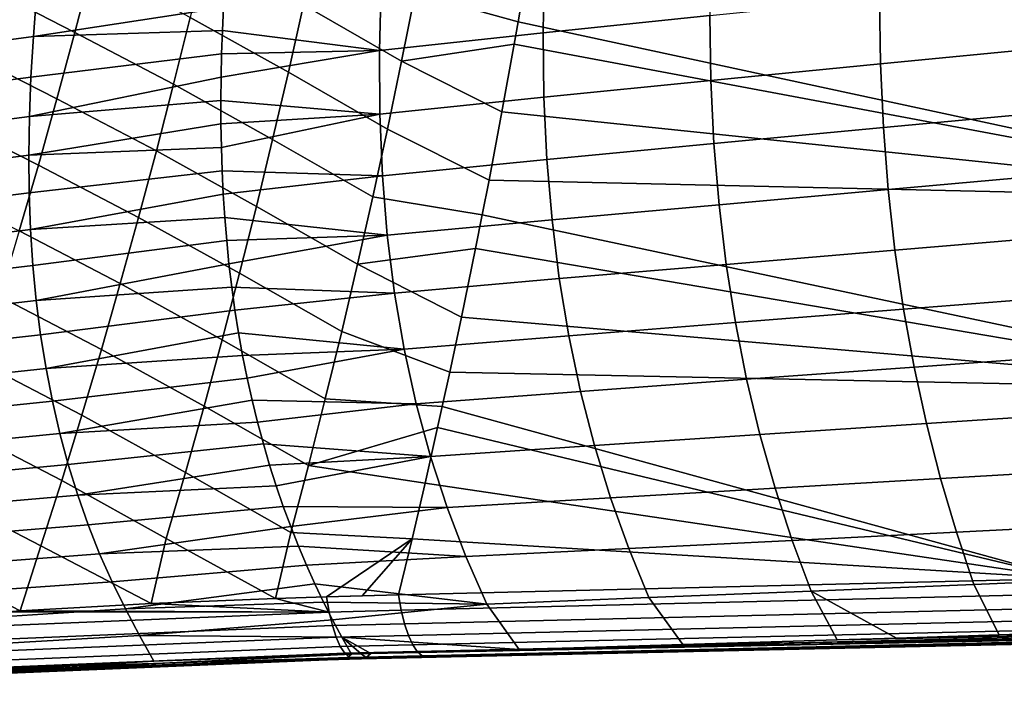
# Model space of a CAD drawing. Header units: metres. Extents: x -25 to 167, y -25 to 25.
# Tile 57 of 135: x 35.49 to 43.59, y -18.68 to -13.14. Entities that reach past the tile are written whole.
import ezdxf

# ---------------------------------------------------------------- set-up
doc = ezdxf.new("R2010")
doc.units = ezdxf.units.M
doc.layers.add('solid_12_061_372_XXX', color=7, linetype='CONTINUOUS')

msp = doc.modelspace()

# ---------------------------------------------------------------- linework, layer by layer
at = {"layer": 'solid_12_061_372_XXX'}
for points in [[(35.946419, -13.24975, 80.916588), (36.089245, -12.699884, 81.161125), (35.291386, -12.28584, 81.261719), (35.142605, -12.836633, 81.015297)], [(39.589027, -13.162877, 81.66497), (39.652946, -12.789031, 81.811821), (38.850323, -12.365175, 81.759384), (38.743328, -12.927076, 81.539764)], [(37.944988, -12.464635, 81.535156), (37.825413, -13.022016, 81.30909), (38.631702, -13.487094, 81.310204), (38.743328, -12.927076, 81.539764)], [(35.665794, -12.59173, 50.811691), (35.631687, -12.94205, 51.245625), (34.120426, -13.146104, 49.874798), (34.163582, -12.79622, 49.410114)], [(37.701008, -13.577151, 81.07312), (37.825413, -13.022016, 81.30909), (37.024853, -12.572347, 81.336578), (36.893475, -13.125554, 81.102402)], [(41.172363, -12.562057, 55.936329), (41.165558, -13.111547, 56.525215), (39.794823, -13.25371, 55.564571), (39.804504, -12.708003, 54.938557)], [(36.757153, -13.676117, 80.858246), (36.893475, -13.125554, 81.102402), (36.089245, -12.699884, 81.161125), (35.946419, -13.24975, 80.916588)], [(39.804504, -12.708003, 54.938557), (39.794823, -13.25371, 55.564571), (38.448856, -13.397328, 54.578983), (38.463112, -12.855236, 53.913864)], [(35.798607, -13.796529, 80.661888), (35.946419, -13.24975, 80.916588), (35.142605, -12.836633, 81.015297), (34.988739, -13.383525, 80.758446)], [(35.604721, -13.283618, 51.697815), (35.631687, -12.94205, 51.245625), (37.178974, -12.85234, 52.697643), (37.168095, -13.043652, 52.933514)], [(37.159294, -13.234808, 53.177727), (37.168095, -13.043652, 52.933514), (38.463112, -12.855236, 53.913864), (38.448856, -13.397328, 54.578983)], [(46.37009, -14.623196, 82.91597), (46.641083, -13.046435, 83.558342), (39.652946, -12.789031, 81.811821), (39.589027, -13.162877, 81.66497)], [(43.976212, -12.826846, 58.361557), (43.983734, -13.369763, 58.913742), (42.568798, -13.506968, 58.045536), (42.559776, -12.969013, 57.457626)], [(35.631687, -12.94205, 51.245625), (35.604721, -13.283618, 51.697815), (34.084618, -13.48669, 50.359203), (34.120426, -13.146104, 49.874798)], [(39.557125, -13.345191, 81.591667), (39.589027, -13.162877, 81.66497), (38.743328, -12.927076, 81.539764), (38.631702, -13.487094, 81.310204)], [(37.825413, -13.022016, 81.30909), (37.701008, -13.577151, 81.07312), (38.515472, -14.045313, 81.070717), (38.631702, -13.487094, 81.310204)], [(42.559776, -12.969013, 57.457626), (42.568798, -13.506968, 58.045536), (41.174473, -13.644649, 57.150932), (41.165558, -13.111547, 56.525215)], [(35.604721, -13.283618, 51.697815), (37.168095, -13.043652, 52.933514), (37.159294, -13.234808, 53.177727)], [(41.165558, -13.111547, 56.525215), (41.174473, -13.644649, 57.150932), (39.801891, -13.782051, 56.230003), (39.794823, -13.25371, 55.564571)], [(37.571831, -14.130204, 80.827232), (37.701008, -13.577151, 81.07312), (36.893475, -13.125554, 81.102402), (36.757153, -13.676117, 80.858246)], [(46.37009, -14.623196, 82.91597), (39.589027, -13.162877, 81.66497), (39.557125, -13.345191, 81.591667)], [(35.585049, -13.616747, 52.168495), (35.604721, -13.283618, 51.697815), (37.159294, -13.234808, 53.177727), (37.152664, -13.426344, 53.431297)], [(36.615963, -14.22426, 80.604103), (36.757153, -13.676117, 80.858246), (35.946419, -13.24975, 80.916588), (35.798607, -13.796529, 80.661888)], [(37.152664, -13.426344, 53.431297), (37.159294, -13.234808, 53.177727), (38.448856, -13.397328, 54.578983)], [(39.794823, -13.25371, 55.564571), (39.801891, -13.782051, 56.230003), (38.45229, -13.921042, 55.286251), (38.448856, -13.397328, 54.578983)], [(35.604721, -13.283618, 51.697815), (35.585049, -13.616747, 52.168495), (34.056332, -13.818295, 50.863567), (34.084618, -13.48669, 50.359203)], [(39.45649, -13.903156, 81.360413), (39.557125, -13.345191, 81.591667), (38.631702, -13.487094, 81.310204)], [(46.37009, -14.623196, 82.91597), (39.557125, -13.345191, 81.591667), (39.45649, -13.903156, 81.360413)], [(35.645908, -14.340501, 80.397011), (35.798607, -13.796529, 80.661888), (34.988739, -13.383525, 80.758446), (34.82991, -13.926846, 80.491127)], [(35.572811, -13.941752, 52.657909), (35.585049, -13.616747, 52.168495), (37.152664, -13.426344, 53.431297), (37.148335, -13.618171, 53.694481)], [(37.146435, -13.810173, 53.967491), (37.148335, -13.618171, 53.694481), (38.448856, -13.397328, 54.578983), (38.45229, -13.921042, 55.286251)], [(37.148335, -13.618171, 53.694481), (37.152664, -13.426344, 53.431297), (38.448856, -13.397328, 54.578983)], [(43.983734, -13.369763, 58.913742), (44.004913, -13.899221, 59.498798), (42.592731, -14.030601, 58.668671), (42.568798, -13.506968, 58.045536)], [(39.350895, -14.463245, 81.117729), (39.45649, -13.903156, 81.360413), (38.631702, -13.487094, 81.310204), (38.515472, -14.045313, 81.070717)], [(42.568798, -13.506968, 58.045536), (42.592731, -14.030601, 58.668671), (41.199478, -14.162522, 57.814358), (41.174473, -13.644649, 57.150932)], [(37.701008, -13.577151, 81.07312), (37.571831, -14.130204, 80.827232), (38.394669, -14.601821, 80.821297), (38.515472, -14.045313, 81.070717)], [(35.585049, -13.616747, 52.168495), (35.572811, -13.941752, 52.657909), (34.03574, -14.141238, 51.388123), (34.056332, -13.818295, 50.863567)], [(35.572811, -13.941752, 52.657909), (37.148335, -13.618171, 53.694481), (37.146435, -13.810173, 53.967491)], [(37.437923, -14.681332, 80.571411), (37.571831, -14.130204, 80.827232), (36.757153, -13.676117, 80.858246), (36.615963, -14.22426, 80.604103)], [(41.174473, -13.644649, 57.150932), (41.199478, -14.162522, 57.814358), (39.826145, -14.294211, 56.935745), (39.801891, -13.782051, 56.230003)], [(35.568165, -14.258945, 53.166283), (35.572811, -13.941752, 52.657909), (37.146435, -13.810173, 53.967491), (37.147102, -14.002344, 54.250694)], [(36.469982, -14.770204, 80.339951), (36.615963, -14.22426, 80.604103), (35.798607, -13.796529, 80.661888), (35.645908, -14.340501, 80.397011)], [(37.147102, -14.002344, 54.250694), (37.146435, -13.810173, 53.967491), (38.45229, -13.921042, 55.286251)], [(39.801891, -13.782051, 56.230003), (39.826145, -14.294211, 56.935745), (38.473904, -14.427584, 56.036556), (38.45229, -13.921042, 55.286251)], [(46.37009, -14.623196, 82.91597), (39.45649, -13.903156, 81.360413), (39.350895, -14.463245, 81.117729)], [(44.004913, -13.899221, 59.498798), (44.040077, -14.41624, 60.117443), (42.631954, -14.54097, 59.327766), (42.592731, -14.030601, 58.668671)], [(35.572811, -13.941752, 52.657909), (35.568165, -14.258945, 53.166283), (34.023022, -14.455833, 51.933105), (34.03574, -14.141238, 51.388123)], [(35.488411, -14.881942, 80.121925), (35.645908, -14.340501, 80.397011), (34.82991, -13.926846, 80.491127), (34.666237, -14.466924, 80.213318)], [(37.150478, -14.194609, 54.544361), (37.147102, -14.002344, 54.250694), (38.45229, -13.921042, 55.286251)], [(37.1567, -14.386767, 54.848557), (37.150478, -14.194609, 54.544361), (38.45229, -13.921042, 55.286251), (38.473904, -14.427584, 56.036556)], [(35.568165, -14.258945, 53.166283), (37.147102, -14.002344, 54.250694), (37.150478, -14.194609, 54.544361)], [(39.294872, -14.750879, 80.988968), (39.350895, -14.463245, 81.117729), (38.515472, -14.045313, 81.070717), (38.394669, -14.601821, 80.821297)], [(42.592731, -14.030601, 58.668671), (42.631954, -14.54097, 59.327766), (41.241009, -14.666254, 58.516235), (41.199478, -14.162522, 57.814358)], [(37.571831, -14.130204, 80.827232), (37.437923, -14.681332, 80.571411), (38.269279, -15.156688, 80.561897), (38.394669, -14.601821, 80.821297)], [(41.199478, -14.162522, 57.814358), (41.241009, -14.666254, 58.516235), (39.868061, -14.791304, 57.682541), (39.826145, -14.294211, 56.935745)], [(35.571266, -14.568613, 53.693821), (35.568165, -14.258945, 53.166283), (37.150478, -14.194609, 54.544361), (37.1567, -14.386767, 54.848557)], [(37.29929, -15.230662, 80.305611), (37.437923, -14.681332, 80.571411), (36.615963, -14.22426, 80.604103), (36.469982, -14.770204, 80.339951)], [(35.568165, -14.258945, 53.166283), (35.571266, -14.568613, 53.693821), (34.018364, -14.762367, 52.498695), (34.023022, -14.455833, 51.933105)], [(39.826145, -14.294211, 56.935745), (39.868061, -14.791304, 57.682541), (38.514244, -14.918083, 56.830647), (38.473904, -14.427584, 56.036556)], [(36.319202, -15.314127, 80.065727), (36.469982, -14.770204, 80.339951), (35.645908, -14.340501, 80.397011), (35.488411, -14.881942, 80.121925)], [(35.582287, -14.871028, 54.240688), (35.571266, -14.568613, 53.693821), (37.1567, -14.386767, 54.848557), (37.165913, -14.578839, 55.16367)], [(37.165913, -14.578839, 55.16367), (37.1567, -14.386767, 54.848557), (38.473904, -14.427584, 56.036556)], [(37.178261, -14.770646, 55.489769), (37.165913, -14.578839, 55.16367), (38.473904, -14.427584, 56.036556), (38.514244, -14.918083, 56.830647)], [(46.067238, -16.188194, 82.197823), (46.37009, -14.623196, 82.91597), (39.350895, -14.463245, 81.117729), (39.294872, -14.750879, 80.988968)], [(44.040077, -14.41624, 60.117443), (44.089558, -14.921826, 60.77039), (42.686852, -15.039125, 60.023544), (42.631954, -14.54097, 59.327766)], [(42.631954, -14.54097, 59.327766), (42.686852, -15.039125, 60.023544), (41.299492, -15.156927, 59.257298), (41.241009, -14.666254, 58.516235)], [(35.571266, -14.568613, 53.693821), (35.582287, -14.871028, 54.240688), (34.02195, -15.061114, 53.085068), (34.018364, -14.762367, 52.498695)], [(35.582287, -14.871028, 54.240688), (37.165913, -14.578839, 55.16367), (37.178261, -14.770646, 55.489769)], [(39.240257, -15.025434, 80.863419), (39.294872, -14.750879, 80.988968), (38.394669, -14.601821, 80.821297), (38.269279, -15.156688, 80.561897)], [(37.437923, -14.681332, 80.571411), (37.29929, -15.230662, 80.305611), (38.139286, -15.709969, 80.292496), (38.269279, -15.156688, 80.561897)], [(41.241009, -14.666254, 58.516235), (41.299492, -15.156927, 59.257298), (39.928127, -15.274434, 58.47113), (39.868061, -14.791304, 57.682541)], [(35.601387, -15.166466, 54.80706), (35.582287, -14.871028, 54.240688), (37.178261, -14.770646, 55.489769), (37.193871, -14.962036, 55.826931)], [(37.155884, -15.778298, 80.029747), (37.29929, -15.230662, 80.305611), (36.469982, -14.770204, 80.339951), (36.319202, -15.314127, 80.065727)], [(37.193871, -14.962036, 55.826931), (37.178261, -14.770646, 55.489769), (38.514244, -14.918083, 56.830647)], [(39.868061, -14.791304, 57.682541), (39.928127, -15.274434, 58.47113), (38.573853, -15.393663, 57.669258), (38.514244, -14.918083, 56.830647)], [(46.067238, -16.188194, 82.197823), (39.294872, -14.750879, 80.988968), (39.240257, -15.025434, 80.863419)], [(35.582287, -14.871028, 54.240688), (35.601387, -15.166466, 54.80706), (34.033974, -15.352345, 53.692383), (34.02195, -15.061114, 53.085068)], [(36.163574, -15.856174, 79.781319), (36.319202, -15.314127, 80.065727), (35.488411, -14.881942, 80.121925), (35.326115, -15.421074, 79.83654)], [(35.628735, -15.455198, 55.393112), (35.601387, -15.166466, 54.80706), (37.193871, -14.962036, 55.826931), (37.212906, -15.153063, 56.175579)], [(37.212906, -15.153063, 56.175579), (37.193871, -14.962036, 55.826931), (38.514244, -14.918083, 56.830647)], [(37.235447, -15.343232, 56.535099), (37.212906, -15.153063, 56.175579), (38.514244, -14.918083, 56.830647), (38.573853, -15.393663, 57.669258)], [(44.089558, -14.921826, 60.77039), (44.153633, -15.416912, 61.458366), (42.757732, -15.526023, 60.756763), (42.686852, -15.039125, 60.023544)], [(39.124397, -15.590152, 80.597069), (39.240257, -15.025434, 80.863419), (38.269279, -15.156688, 80.561897)], [(46.067238, -16.188194, 82.197823), (39.240257, -15.025434, 80.863419), (39.124397, -15.590152, 80.597069)], [(42.686852, -15.039125, 60.023544), (42.757732, -15.526023, 60.756763), (41.375278, -15.635511, 60.038315), (41.299492, -15.156927, 59.257298)], [(35.601387, -15.166466, 54.80706), (35.628735, -15.455198, 55.393112), (34.054626, -15.636334, 54.320808), (34.033974, -15.352345, 53.692383)], [(35.628735, -15.455198, 55.393112), (37.212906, -15.153063, 56.175579), (37.235447, -15.343232, 56.535099)], [(39.027901, -16.043652, 80.375191), (39.124397, -15.590152, 80.597069), (38.269279, -15.156688, 80.561897), (38.139286, -15.709969, 80.292496)], [(41.299492, -15.156927, 59.257298), (41.375278, -15.635511, 60.038315), (40.006741, -15.744584, 59.302292), (39.928127, -15.274434, 58.47113)], [(37.29929, -15.230662, 80.305611), (37.155884, -15.778298, 80.029747), (38.004658, -16.261721, 80.013031), (38.139286, -15.709969, 80.292496)], [(39.928127, -15.274434, 58.47113), (40.006741, -15.744584, 59.302292), (38.653168, -15.855311, 58.553169), (38.573853, -15.393663, 57.669258)], [(35.664494, -15.737498, 55.999012), (35.628735, -15.455198, 55.393112), (37.235447, -15.343232, 56.535099), (37.261639, -15.532635, 56.905914)], [(37.007656, -16.324341, 79.743752), (37.155884, -15.778298, 80.029747), (36.319202, -15.314127, 80.065727), (36.163574, -15.856174, 79.781319)], [(37.261639, -15.532635, 56.905914), (37.235447, -15.343232, 56.535099), (38.573853, -15.393663, 57.669258)], [(35.628735, -15.455198, 55.393112), (35.664494, -15.737498, 55.999012), (34.084095, -15.913354, 54.970512), (34.054626, -15.636334, 54.320808)], [(36.003036, -16.396488, 79.48661), (36.163574, -15.856174, 79.781319), (35.326115, -15.421074, 79.83654), (35.158962, -15.958076, 79.540726)], [(37.291561, -15.720973, 57.287682), (37.261639, -15.532635, 56.905914), (38.573853, -15.393663, 57.669258), (38.653168, -15.855311, 58.553169)], [(44.153633, -15.416912, 61.458366), (44.231987, -15.901671, 62.182327), (42.844284, -16.001814, 61.528404), (42.757732, -15.526023, 60.756763)], [(35.708782, -16.013573, 56.62495), (35.664494, -15.737498, 55.999012), (37.261639, -15.532635, 56.905914), (37.291561, -15.720973, 57.287682)], [(42.757732, -15.526023, 60.756763), (42.844284, -16.001814, 61.528404), (41.468071, -16.102139, 60.860302), (41.375278, -15.635511, 60.038315)], [(46.067238, -16.188194, 82.197823), (39.124397, -15.590152, 80.597069), (39.027901, -16.043652, 80.375191)], [(41.375278, -15.635511, 60.038315), (41.468071, -16.102139, 60.860302), (40.10363, -16.20186, 60.177048), (40.006741, -15.744584, 59.302292)], [(35.664494, -15.737498, 55.999012), (35.708782, -16.013573, 56.62495), (34.122513, -16.183601, 55.641682), (34.084095, -15.913354, 54.970512)], [(35.708782, -16.013573, 56.62495), (37.291561, -15.720973, 57.287682), (37.325157, -15.907515, 57.679188)], [(37.155884, -15.778298, 80.029747), (37.007656, -16.324341, 79.743752), (37.865379, -16.811998, 79.723465), (38.004658, -16.261721, 80.013031)], [(37.325157, -15.907515, 57.679188), (37.291561, -15.720973, 57.287682), (38.653168, -15.855311, 58.553169)], [(38.966076, -16.326834, 80.233017), (39.027901, -16.043652, 80.375191), (38.139286, -15.709969, 80.292496), (38.004658, -16.261721, 80.013031)], [(40.006741, -15.744584, 59.302292), (40.10363, -16.20186, 60.177048), (38.751949, -16.303112, 59.48341), (38.653168, -15.855311, 58.553169)], [(36.854568, -16.868896, 79.447533), (37.007656, -16.324341, 79.743752), (36.163574, -15.856174, 79.781319), (36.003036, -16.396488, 79.48661)], [(37.36248, -16.092443, 58.081127), (37.325157, -15.907515, 57.679188), (38.653168, -15.855311, 58.553169)], [(37.403416, -16.27512, 58.492378), (37.36248, -16.092443, 58.081127), (38.653168, -15.855311, 58.553169), (38.751949, -16.303112, 59.48341)], [(35.761547, -16.283398, 57.271179), (35.708782, -16.013573, 56.62495), (37.325157, -15.907515, 57.679188), (37.36248, -16.092443, 58.081127)], [(44.231987, -15.901671, 62.182327), (44.324001, -16.375862, 62.943348), (42.945896, -16.466251, 62.339581), (42.844284, -16.001814, 61.528404)], [(35.708782, -16.013573, 56.62495), (35.761547, -16.283398, 57.271179), (34.169853, -16.447054, 56.334545), (34.122513, -16.183601, 55.641682)], [(35.837532, -16.935211, 79.181496), (36.003036, -16.396488, 79.48661), (35.158962, -15.958076, 79.540726), (34.986889, -16.49313, 79.234337)], [(42.844284, -16.001814, 61.528404), (42.945896, -16.466251, 62.339581), (41.577282, -16.556551, 61.724384), (41.468071, -16.102139, 60.860302)], [(35.822701, -16.546906, 57.937958), (35.761547, -16.283398, 57.271179), (37.36248, -16.092443, 58.081127), (37.403416, -16.27512, 58.492378)], [(44.111145, -17.73922, 80.964882), (46.067238, -16.188194, 82.197823), (39.027901, -16.043652, 80.375191), (38.966076, -16.326834, 80.233017)], [(41.468071, -16.102139, 60.860302), (41.577282, -16.556551, 61.724384), (40.218231, -16.645998, 61.096535), (40.10363, -16.20186, 60.177048)], [(38.927921, -16.498867, 80.145279), (38.966076, -16.326834, 80.233017), (38.004658, -16.261721, 80.013031), (37.865379, -16.811998, 79.723465)], [(40.10363, -16.20186, 60.177048), (40.218231, -16.645998, 61.096535), (38.869682, -16.736786, 60.461113), (38.751949, -16.303112, 59.48341)], [(35.761547, -16.283398, 57.271179), (35.822701, -16.546906, 57.937958), (34.226051, -16.703644, 57.049355), (34.169853, -16.447054, 56.334545)], [(35.822701, -16.546906, 57.937958), (37.403416, -16.27512, 58.492378), (37.447887, -16.455257, 58.912472)], [(37.007656, -16.324341, 79.743752), (36.854568, -16.868896, 79.447533), (37.721413, -17.360857, 79.423752), (37.865379, -16.811998, 79.723465)], [(37.447887, -16.455257, 58.912472), (37.403416, -16.27512, 58.492378), (38.751949, -16.303112, 59.48341)], [(37.495876, -16.632875, 59.341602), (37.447887, -16.455257, 58.912472), (38.751949, -16.303112, 59.48341), (38.869682, -16.736786, 60.461113)], [(44.111145, -17.73922, 80.964882), (38.966076, -16.326834, 80.233017), (38.927921, -16.498867, 80.145279)], [(36.696571, -17.412062, 79.141014), (36.854568, -16.868896, 79.447533), (36.003036, -16.396488, 79.48661), (35.837532, -16.935211, 79.181496)], [(44.324001, -16.375862, 62.943348), (44.429043, -16.839239, 63.742504), (43.061954, -16.919079, 63.191399), (42.945896, -16.466251, 62.339581)], [(35.667, -17.472488, 78.865868), (35.837532, -16.935211, 79.181496), (34.986889, -16.49313, 79.234337), (34.809826, -17.026411, 78.917244)], [(35.892155, -16.804026, 58.625542), (35.822701, -16.546906, 57.937958), (37.447887, -16.455257, 58.912472), (37.495876, -16.632875, 59.341602)], [(38.824383, -16.955902, 79.907143), (38.927921, -16.498867, 80.145279), (37.865379, -16.811998, 79.723465)], [(44.111145, -17.73922, 80.964882), (38.927921, -16.498867, 80.145279), (38.824383, -16.955902, 79.907143)], [(42.945896, -16.466251, 62.339581), (43.061954, -16.919079, 63.191399), (41.702312, -16.998484, 62.631687), (41.577282, -16.556551, 61.724384)], [(35.822701, -16.546906, 57.937958), (35.892155, -16.804026, 58.625542), (34.291042, -16.953302, 57.786358), (34.226051, -16.703644, 57.049355)], [(41.577282, -16.556551, 61.724384), (41.702312, -16.998484, 62.631687), (40.349983, -17.076725, 62.061886), (40.218231, -16.645998, 61.096535)], [(35.969822, -17.054688, 59.33419), (35.892155, -16.804026, 58.625542), (37.495876, -16.632875, 59.341602), (37.547184, -16.807392, 59.778458)], [(37.547184, -16.807392, 59.778458), (37.495876, -16.632875, 59.341602), (38.869682, -16.736786, 60.461113)], [(40.218231, -16.645998, 61.096535), (40.349983, -17.076725, 62.061886), (39.005859, -17.156057, 61.487408), (38.869682, -16.736786, 60.461113)], [(37.601791, -16.97892, 60.223347), (37.547184, -16.807392, 59.778458), (38.869682, -16.736786, 60.461113)], [(37.659554, -17.147182, 60.67556), (37.601791, -16.97892, 60.223347), (38.869682, -16.736786, 60.461113), (39.005859, -17.156057, 61.487408)], [(35.892155, -16.804026, 58.625542), (35.969822, -17.054688, 59.33419), (34.364773, -17.195965, 58.545803), (34.291042, -16.953302, 57.786358)], [(35.969822, -17.054688, 59.33419), (37.547184, -16.807392, 59.778458), (37.601791, -16.97892, 60.223347)], [(38.717247, -17.414663, 79.660683), (38.824383, -16.955902, 79.907143), (37.865379, -16.811998, 79.723465), (37.721413, -17.360857, 79.423752)], [(36.854568, -16.868896, 79.447533), (36.696571, -17.412062, 79.141014), (37.595222, -17.904278, 79.121773), (37.721413, -17.360857, 79.423752)], [(44.429043, -16.839239, 63.742504), (44.546478, -17.291555, 64.580872), (43.191833, -17.360046, 64.084969), (43.061954, -16.919079, 63.191399)], [(36.57275, -17.94668, 78.8377), (36.696571, -17.412062, 79.141014), (35.837532, -16.935211, 79.181496), (35.667, -17.472488, 78.865868)], [(36.055614, -17.298822, 60.064171), (35.969822, -17.054688, 59.33419), (37.601791, -16.97892, 60.223347), (37.659554, -17.147182, 60.67556)], [(44.111145, -17.73922, 80.964882), (38.824383, -16.955902, 79.907143), (38.717247, -17.414663, 79.660683)], [(43.061954, -16.919079, 63.191399), (43.191833, -17.360046, 64.084969), (41.842567, -17.427681, 63.58334), (41.702312, -16.998484, 62.631687)], [(35.969822, -17.054688, 59.33419), (36.055614, -17.298822, 60.064171), (34.447178, -17.431561, 59.32793), (34.364773, -17.195965, 58.545803)], [(35.496487, -18.007513, 78.541336), (35.667, -17.472488, 78.865868), (34.809826, -17.026411, 78.917244), (34.627712, -17.558104, 78.58931)], [(40.349983, -17.076725, 62.061886), (40.498333, -17.493774, 63.074242), (39.159962, -17.560648, 62.563431), (39.005859, -17.156057, 61.487408)], [(41.702312, -16.998484, 62.631687), (41.842567, -17.427681, 63.58334), (40.498333, -17.493774, 63.074242), (40.349983, -17.076725, 62.061886)], [(36.149445, -17.536364, 60.815739), (36.055614, -17.298822, 60.064171), (37.659554, -17.147182, 60.67556), (37.720295, -17.31192, 61.134323)], [(37.720295, -17.31192, 61.134323), (37.659554, -17.147182, 60.67556), (39.005859, -17.156057, 61.487408)], [(37.783974, -17.473253, 61.599865), (37.720295, -17.31192, 61.134323), (39.005859, -17.156057, 61.487408), (39.159962, -17.560648, 62.563431)], [(38.628944, -18.000591, 79.336258), (74.260452, -17.131325, 89.425606), (44.111145, -17.73922, 80.964882), (38.606461, -17.87513, 79.405792)], [(38.656384, -18.112682, 79.248131), (74.287727, -17.258348, 89.339111), (74.260452, -17.131325, 89.425606), (38.628944, -18.000591, 79.336258)], [(36.055614, -17.298822, 60.064171), (36.149445, -17.536364, 60.815739), (34.538193, -17.660027, 60.132996), (34.447178, -17.431561, 59.32793)], [(36.149445, -17.536364, 60.815739), (37.720295, -17.31192, 61.134323), (37.783974, -17.473253, 61.599865)], [(38.688049, -18.208483, 79.143715), (74.320213, -17.367805, 89.232697), (74.287727, -17.258348, 89.339111), (38.656384, -18.112682, 79.248131)], [(44.546478, -17.291555, 64.580872), (44.675686, -17.732569, 65.459518), (43.334923, -17.7889, 65.021393), (43.191833, -17.360046, 64.084969)], [(37.721413, -17.360857, 79.423752), (37.595222, -17.904278, 79.121773), (38.013199, -17.891668, 79.238342), (38.717247, -17.414663, 79.660683)], [(38.723118, -18.285496, 79.025726), (74.356934, -17.456406, 89.109566), (74.320213, -17.367805, 89.232697), (38.688049, -18.208483, 79.143715)], [(43.191833, -17.360046, 64.084969), (43.334923, -17.7889, 65.021393), (41.997456, -17.843878, 64.580475), (41.842567, -17.427681, 63.58334)], [(36.57275, -17.94668, 78.8377), (35.667, -17.472488, 78.865868), (35.496487, -18.007513, 78.541336)], [(36.251225, -17.767237, 61.589149), (36.149445, -17.536364, 60.815739), (37.783974, -17.473253, 61.599865), (37.85038, -17.630877, 62.071156)], [(36.696571, -17.412062, 79.141014), (36.57275, -17.94668, 78.8377), (37.595222, -17.904278, 79.121773)], [(37.85038, -17.630877, 62.071156), (37.783974, -17.473253, 61.599865), (39.159962, -17.560648, 62.563431)], [(38.308044, -17.883301, 79.321251), (38.717247, -17.414663, 79.660683), (38.013199, -17.891668, 79.238342)], [(38.308044, -17.883301, 79.321251), (38.606461, -17.87513, 79.405792), (38.717247, -17.414663, 79.660683)], [(44.111145, -17.73922, 80.964882), (38.717247, -17.414663, 79.660683), (38.606461, -17.87513, 79.405792)], [(38.760677, -18.341721, 78.897232), (74.39679, -17.521481, 88.973412), (74.356934, -17.456406, 89.109566), (38.723118, -18.285496, 79.025726)], [(41.842567, -17.427681, 63.58334), (41.997456, -17.843878, 64.580475), (40.662716, -17.896875, 64.134735), (40.498333, -17.493774, 63.074242)], [(36.149445, -17.536364, 60.815739), (36.251225, -17.767237, 61.589149), (34.63776, -17.881294, 60.961239), (34.538193, -17.660027, 60.132996)], [(35.496487, -18.007513, 78.541336), (34.627712, -17.558104, 78.58931), (35.400993, -18.013607, 78.515236)], [(37.919418, -17.784826, 62.548115), (37.85038, -17.630877, 62.071156), (39.159962, -17.560648, 62.563431), (39.331474, -17.950281, 63.690311)], [(38.799755, -18.375692, 78.761574), (74.438576, -17.561075, 88.828346), (74.39679, -17.521481, 88.973412), (38.760677, -18.341721, 78.897232)], [(38.799755, -18.375692, 78.761574), (38.839325, -18.386526, 78.622292), (51.072464, -18.107594, 82.075912), (74.438576, -17.561075, 88.828346)], [(40.498333, -17.493774, 63.074242), (40.662716, -17.896875, 64.134735), (39.331474, -17.950281, 63.690311), (39.159962, -17.560648, 62.563431)], [(36.36087, -17.991377, 62.38467), (36.251225, -17.767237, 61.589149), (37.85038, -17.630877, 62.071156), (37.919418, -17.784826, 62.548115)], [(36.251225, -17.767237, 61.589149), (36.36087, -17.991377, 62.38467), (34.745815, -18.095297, 61.812912), (34.63776, -17.881294, 60.961239)], [(36.36087, -17.991377, 62.38467), (37.919418, -17.784826, 62.548115), (37.990955, -17.935061, 63.030384)], [(37.990955, -17.935061, 63.030384), (37.919418, -17.784826, 62.548115), (39.331474, -17.950281, 63.690311)], [(43.334923, -17.7889, 65.021393), (43.543671, -18.204393, 66.018524), (42.701019, -18.231089, 65.778572), (41.997456, -17.843878, 64.580475)], [(44.675686, -17.732569, 65.459518), (44.890209, -18.16062, 66.402908), (43.543671, -18.204393, 66.018524), (43.334923, -17.7889, 65.021393)], [(38.308044, -17.883301, 79.321251), (38.013199, -17.891668, 79.238342), (38.606461, -17.87513, 79.405792)], [(38.628944, -18.000591, 79.336258), (38.606461, -17.87513, 79.405792), (38.013199, -17.891668, 79.238342), (38.035378, -18.01656, 79.168549)], [(41.997456, -17.843878, 64.580475), (42.21172, -18.246243, 65.639198), (40.942158, -18.284393, 65.277275), (40.662716, -17.896875, 64.134735)], [(42.701019, -18.231089, 65.778572), (42.21172, -18.246243, 65.639198), (41.997456, -17.843878, 64.580475)], [(38.035378, -18.01656, 79.168549), (36.57275, -17.94668, 78.8377), (35.496487, -18.007513, 78.541336)], [(36.478291, -18.208714, 63.20256), (36.36087, -17.991377, 62.38467), (37.990955, -17.935061, 63.030384), (38.064804, -18.081415, 63.517159)], [(38.035378, -18.01656, 79.168549), (37.595222, -17.904278, 79.121773), (36.57275, -17.94668, 78.8377)], [(38.035378, -18.01656, 79.168549), (38.013199, -17.891668, 79.238342), (37.595222, -17.904278, 79.121773)], [(38.064804, -18.081415, 63.517159), (37.990955, -17.935061, 63.030384), (39.331474, -17.950281, 63.690311)], [(38.140873, -18.223988, 64.008461), (38.064804, -18.081415, 63.517159), (39.331474, -17.950281, 63.690311), (39.598232, -18.323544, 64.89489)], [(40.662716, -17.896875, 64.134735), (40.942158, -18.284393, 65.277275), (39.598232, -18.323544, 64.89489), (39.331474, -17.950281, 63.690311)], [(34.568226, -18.273563, 78.136635), (38.062386, -18.128111, 79.08017), (38.035378, -18.01656, 79.168549), (34.580547, -18.160475, 78.23629)], [(34.580547, -18.160475, 78.23629), (38.035378, -18.01656, 79.168549), (35.400993, -18.013607, 78.515236)], [(36.36087, -17.991377, 62.38467), (36.478291, -18.208714, 63.20256), (34.862297, -18.301966, 62.688259), (34.745815, -18.095297, 61.812912)], [(38.035378, -18.01656, 79.168549), (35.496487, -18.007513, 78.541336), (35.400993, -18.013607, 78.515236)], [(38.035378, -18.01656, 79.168549), (38.062386, -18.128111, 79.08017), (38.656384, -18.112682, 79.248131), (38.628944, -18.000591, 79.336258)], [(34.67532, -18.363499, 78.051071), (38.093506, -18.223402, 78.975601), (38.062386, -18.128111, 79.08017), (34.568226, -18.273563, 78.136635)], [(36.478291, -18.208714, 63.20256), (38.064804, -18.081415, 63.517159), (38.140873, -18.223988, 64.008461)], [(38.062386, -18.128111, 79.08017), (38.093506, -18.223402, 78.975601), (38.688049, -18.208483, 79.143715), (38.656384, -18.112682, 79.248131)], [(51.395008, -18.103519, 78.302444), (51.350639, -18.102875, 80.241142), (38.241604, -18.400156, 78.455147), (38.250217, -18.400154, 76.505615)], [(51.350639, -18.102875, 80.241142), (38.539345, -18.393366, 78.537994), (38.241604, -18.400156, 78.455147)], [(51.439342, -18.104162, 76.363739), (51.395008, -18.103519, 78.302444), (38.250217, -18.400154, 76.505615), (38.258839, -18.400154, 74.553566)], [(51.483738, -18.104803, 74.425049), (51.439342, -18.104162, 76.363739), (38.258839, -18.400154, 74.553566), (38.267464, -18.400152, 72.60096)], [(51.483738, -18.104803, 74.425049), (38.267464, -18.400152, 72.60096), (38.27174, -18.40015, 71.632767)], [(51.528141, -18.105442, 72.486359), (51.483738, -18.104803, 74.425049), (38.27174, -18.40015, 71.632767), (38.276085, -18.40015, 70.648773)], [(51.57251, -18.106081, 70.547653), (51.528141, -18.105442, 72.486359), (38.276085, -18.40015, 70.648773), (38.284706, -18.400148, 68.697006)], [(50.357296, -18.134275, 68.512817), (51.57251, -18.106081, 70.547653), (38.284706, -18.400148, 68.697006), (38.293327, -18.400146, 66.744675)], [(51.350639, -18.102875, 80.241142), (38.839325, -18.386526, 78.622292), (38.539345, -18.393366, 78.537994)], [(51.350639, -18.102875, 80.241142), (51.072464, -18.107594, 82.075912), (38.839325, -18.386526, 78.622292)], [(36.478291, -18.208714, 63.20256), (36.596386, -18.42049, 64.044983), (34.982716, -18.502119, 63.588966), (34.862297, -18.301966, 62.688259)], [(36.596386, -18.42049, 64.044983), (36.478291, -18.208714, 63.20256), (38.140873, -18.223988, 64.008461), (38.219082, -18.362841, 64.504189)], [(38.093506, -18.223402, 78.975601), (38.12793, -18.299963, 78.857544), (38.723118, -18.285496, 79.025726), (38.688049, -18.208483, 79.143715)], [(45.79855, -18.234856, 67.105362), (50.357296, -18.134275, 68.512817), (38.293327, -18.400146, 66.744675)], [(45.814209, -18.227779, 66.993683), (38.340767, -18.389193, 64.674805), (38.378315, -18.358284, 64.549004), (45.84584, -18.206871, 66.889847)], [(45.84584, -18.206871, 66.889847), (38.378315, -18.358284, 64.549004), (39.598232, -18.323544, 64.89489)], [(45.84584, -18.206871, 66.889847), (39.598232, -18.323544, 64.89489), (40.942158, -18.284393, 65.277275)], [(45.84584, -18.206871, 66.889847), (40.942158, -18.284393, 65.277275), (42.21172, -18.246243, 65.639198), (45.876209, -18.172817, 66.789162)], [(45.876209, -18.172817, 66.789162), (42.21172, -18.246243, 65.639198), (42.701019, -18.231089, 65.778572)], [(45.876209, -18.172817, 66.789162), (42.701019, -18.231089, 65.778572), (43.543671, -18.204393, 66.018524)], [(45.876209, -18.172817, 66.789162), (43.543671, -18.204393, 66.018524), (44.890209, -18.16062, 66.402908)], [(34.741722, -18.437166, 77.940704), (38.12793, -18.299963, 78.857544), (38.093506, -18.223402, 78.975601), (34.67532, -18.363499, 78.051071)], [(38.12793, -18.299963, 78.857544), (38.164772, -18.35581, 78.729065), (38.760677, -18.341721, 78.897232), (38.723118, -18.285496, 79.025726)], [(38.140873, -18.223988, 64.008461), (39.598232, -18.323544, 64.89489), (38.378315, -18.358284, 64.549004)], [(38.298397, -18.360548, 64.526428), (38.140873, -18.223988, 64.008461), (38.378315, -18.358284, 64.549004)], [(38.298397, -18.360548, 64.526428), (38.219082, -18.362841, 64.504189), (38.140873, -18.223988, 64.008461)], [(44.453465, -18.264523, 66.691879), (45.79855, -18.234856, 67.105362), (38.293327, -18.400146, 66.744675)], [(44.453465, -18.264523, 66.691879), (38.293327, -18.400146, 66.744675), (38.301903, -18.400145, 64.80349)], [(38.340767, -18.389193, 64.674805), (45.814209, -18.227779, 66.993683), (44.453465, -18.264523, 66.691879), (38.301903, -18.400145, 64.80349)], [(34.708981, -18.495829, 77.793488), (38.164772, -18.35581, 78.729065), (38.12793, -18.299963, 78.857544), (34.741722, -18.437166, 77.940704)], [(34.708981, -18.495829, 77.793488), (38.203068, -18.389498, 78.593483), (38.164772, -18.35581, 78.729065)], [(34.887024, -18.522577, 63.641335), (36.596386, -18.42049, 64.044983), (38.219082, -18.362841, 64.504189)], [(34.887024, -18.522577, 63.641335), (38.219082, -18.362841, 64.504189), (38.182655, -18.393003, 64.628609)], [(38.164772, -18.35581, 78.729065), (38.203068, -18.389498, 78.593483), (38.799755, -18.375692, 78.761574), (38.760677, -18.341721, 78.897232)], [(38.182655, -18.393003, 64.628609), (38.219082, -18.362841, 64.504189), (38.298397, -18.360548, 64.526428), (38.340767, -18.389193, 64.674805)], [(38.340767, -18.389193, 64.674805), (38.298397, -18.360548, 64.526428), (38.378315, -18.358284, 64.549004)], [(32.708527, -18.676634, 76.985901), (34.298908, -18.566761, 63.604424), (38.144943, -18.403725, 64.755798), (34.545715, -18.551508, 77.456436)], [(34.887024, -18.522577, 63.641335), (38.182655, -18.393003, 64.628609), (38.144943, -18.403725, 64.755798), (34.298908, -18.566761, 63.604424)], [(38.223087, -18.401913, 64.779434), (36.402401, -18.458714, 77.949608), (34.545715, -18.551508, 77.456436), (38.144943, -18.403725, 64.755798)], [(34.591625, -18.537258, 77.616882), (38.241604, -18.400156, 78.455147), (38.203068, -18.389498, 78.593483)], [(34.708981, -18.495829, 77.793488), (34.591625, -18.537258, 77.616882), (38.203068, -18.389498, 78.593483)], [(34.591625, -18.537258, 77.616882), (36.402401, -18.458714, 77.949608), (38.241604, -18.400156, 78.455147)], [(34.887024, -18.522577, 63.641335), (34.982716, -18.502119, 63.588966), (36.596386, -18.42049, 64.044983)], [(38.223087, -18.401913, 64.779434), (38.301903, -18.400145, 64.80349), (38.293327, -18.400146, 66.744675), (36.402401, -18.458714, 77.949608)], [(38.293327, -18.400146, 66.744675), (38.284706, -18.400148, 68.697006), (36.402401, -18.458714, 77.949608)], [(38.284706, -18.400148, 68.697006), (38.276085, -18.40015, 70.648773), (36.402401, -18.458714, 77.949608)], [(38.27174, -18.40015, 71.632767), (38.267464, -18.400152, 72.60096), (36.402401, -18.458714, 77.949608)], [(38.276085, -18.40015, 70.648773), (38.27174, -18.40015, 71.632767), (36.402401, -18.458714, 77.949608)], [(38.267464, -18.400152, 72.60096), (38.258839, -18.400154, 74.553566), (36.402401, -18.458714, 77.949608)], [(38.250217, -18.400154, 76.505615), (38.241604, -18.400156, 78.455147), (36.402401, -18.458714, 77.949608)], [(38.258839, -18.400154, 74.553566), (38.250217, -18.400154, 76.505615), (36.402401, -18.458714, 77.949608)], [(38.182655, -18.393003, 64.628609), (38.223087, -18.401913, 64.779434), (38.144943, -18.403725, 64.755798)], [(38.340767, -18.389193, 64.674805), (38.301903, -18.400145, 64.80349), (38.223087, -18.401913, 64.779434), (38.182655, -18.393003, 64.628609)], [(38.203068, -18.389498, 78.593483), (38.241604, -18.400156, 78.455147), (38.539345, -18.393366, 78.537994), (38.799755, -18.375692, 78.761574)], [(38.799755, -18.375692, 78.761574), (38.539345, -18.393366, 78.537994), (38.839325, -18.386526, 78.622292)], [(34.591625, -18.537258, 77.616882), (34.545715, -18.551508, 77.456436), (36.402401, -18.458714, 77.949608)]]:
    msp.add_3dface(points, dxfattribs=at)

doc.saveas('drawing.dxf')
